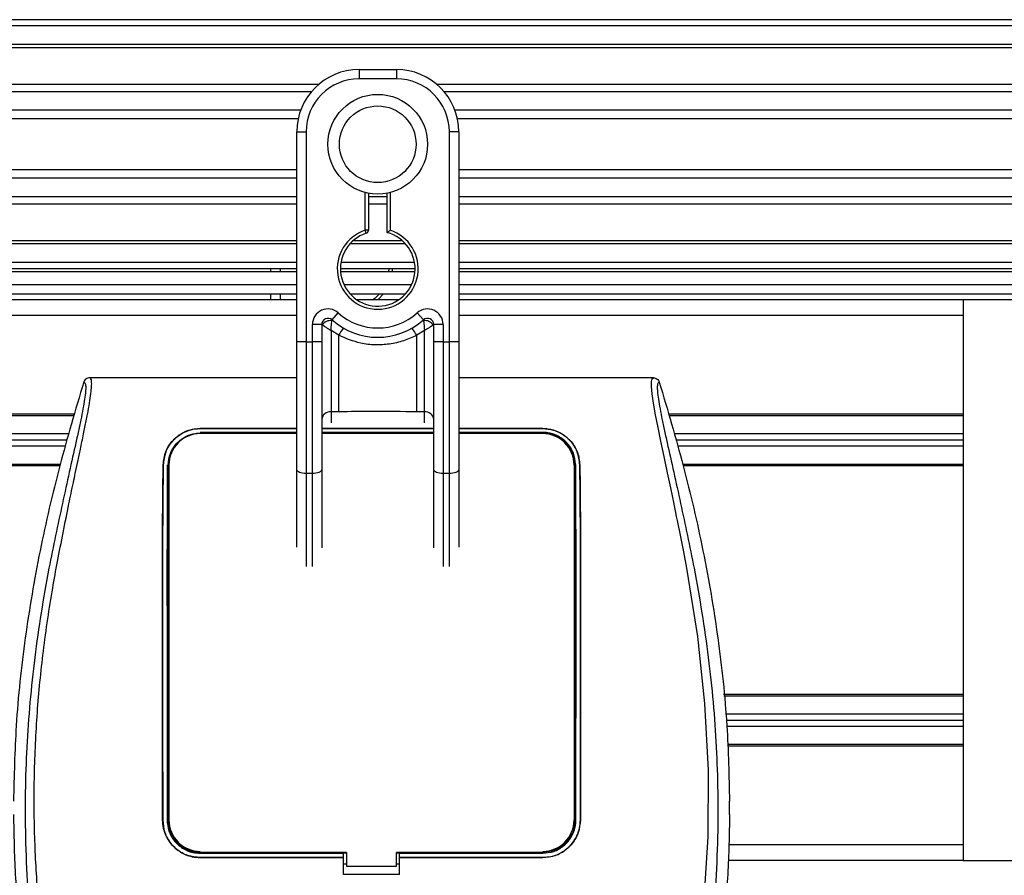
# Model space of a CAD drawing. Header units: millimetres. Extents: x 0 to 420, y 0 to 297.
# Tile 82 of 106: x 210.27 to 213.94, y 224.5 to 227.69. Entities that reach past the tile are written whole.
import ezdxf

# ---------------------------------------------------------------- set-up
doc = ezdxf.new("R2010")
doc.units = ezdxf.units.MM

msp = doc.modelspace()

# ---------------------------------------------------------------- linework, layer by layer
at = {"color": 7, "linetype": 'Continuous', "lineweight": 25}
for p, q in [((220.31478, 227.68916), (57.72217, 227.68916)), ((220.31478, 227.66593), (57.72217, 227.66593)), ((220.31478, 227.59625), (57.72217, 227.59625)), ((220.31478, 227.5844), (57.72217, 227.5844)), ((211.53478, 227.50333), (211.53478, 227.46849)), ((211.53478, 227.50333), (211.67415, 227.50333)), ((211.67415, 227.50333), (211.67415, 227.46849)), ((211.67415, 227.46849), (211.53478, 227.46849)), ((211.38382, 227.44758), (168.27352, 227.44758)), ((220.31478, 227.44758), (211.82511, 227.44758)), ((211.35708, 227.42064), (168.30026, 227.42064)), ((220.31478, 227.42064), (211.85185, 227.42064)), ((211.31678, 227.35122), (168.34056, 227.35122)), ((220.31478, 227.35122), (211.89215, 227.35122)), ((211.30769, 227.31984), (168.34965, 227.31984)), ((220.31478, 227.31984), (211.90124, 227.31984)), ((211.30251, 227.06609), (211.30251, 227.27106)), ((211.30251, 227.27106), (211.33735, 227.27106)), ((211.33735, 227.27106), (211.33735, 226.48745)), ((211.87158, 226.48745), (211.87158, 227.27106)), ((211.90642, 227.27106), (211.87158, 227.27106)), ((211.90642, 227.27106), (211.90642, 227.06609)), ((211.30251, 227.12937), (168.35483, 227.12937)), ((211.30251, 227.09799), (168.35483, 227.09799)), ((218.03617, 227.12937), (211.90642, 227.12937)), ((218.02687, 227.09799), (211.90642, 227.09799)), ((211.30251, 226.91857), (211.30251, 227.06609)), ((211.90642, 227.06609), (211.90642, 226.91857)), ((211.30251, 227.02857), (168.35483, 227.02857)), ((211.55801, 226.90371), (211.55801, 227.04455)), ((211.56963, 227.04194), (211.56963, 226.90371)), ((211.63931, 227.02857), (211.56963, 227.02857)), ((211.63931, 226.89499), (211.63931, 227.04194)), ((211.65092, 227.04455), (211.65092, 226.90371)), ((218.02687, 227.02857), (211.90642, 227.02857)), ((211.30251, 227.00162), (168.35483, 227.00162)), ((211.63931, 227.00162), (211.56963, 227.00162)), ((218.02687, 227.00162), (211.90642, 227.00162)), ((211.30251, 226.48745), (211.30251, 226.91857)), ((211.90642, 226.91857), (211.90642, 226.48745)), ((211.56158, 226.89266), (211.55801, 226.90371)), ((211.56963, 226.90371), (211.55801, 226.90371)), ((211.30251, 226.86481), (168.35483, 226.86481)), ((211.30251, 226.85296), (168.35483, 226.85296)), ((211.70834, 226.85296), (211.50059, 226.85296)), ((211.69638, 226.86481), (211.51255, 226.86481)), ((218.02687, 226.86481), (211.90642, 226.86481)), ((218.02687, 226.85296), (211.90642, 226.85296)), ((211.30251, 226.78328), (168.35483, 226.78328)), ((211.74188, 226.78328), (211.46705, 226.78328)), ((218.02687, 226.78328), (211.90642, 226.78328)), ((211.30251, 226.76005), (168.35483, 226.76005)), ((211.30251, 226.74844), (168.35483, 226.74844)), ((211.20544, 226.74844), (211.20544, 226.76005)), ((211.24028, 226.76005), (211.24028, 226.74844)), ((211.74383, 226.76005), (211.4651, 226.76005)), ((211.74335, 226.74844), (211.46559, 226.74844)), ((211.64628, 226.74844), (211.64676, 226.76005)), ((211.65838, 226.76005), (211.65793, 226.74844)), ((218.02687, 226.76005), (211.90642, 226.76005)), ((218.02687, 226.74844), (211.90642, 226.74844)), ((178.90012, 226.70199), (211.30251, 226.70199)), ((211.47778, 226.70199), (211.73116, 226.70199)), ((211.90642, 226.70199), (218.02687, 226.70199)), ((178.90012, 226.66714), (211.30251, 226.66714)), ((211.20544, 226.64392), (211.20544, 226.66714)), ((211.24028, 226.66714), (211.24028, 226.64392)), ((211.50059, 226.66714), (211.70834, 226.66714)), ((211.90642, 226.66714), (218.02687, 226.66714)), ((211.30251, 226.64392), (168.35483, 226.64392)), ((211.6815, 226.64392), (211.52743, 226.64392)), ((213.78785, 226.64392), (211.90642, 226.64392)), ((213.78785, 226.64392), (213.78785, 224.55344)), ((218.02687, 226.64392), (213.78785, 226.64392)), ((211.30251, 226.58585), (168.35483, 226.58585)), ((211.43413, 226.56961), (211.45736, 226.59558)), ((211.75157, 226.59558), (211.7748, 226.56961)), ((213.78785, 226.58585), (211.90642, 226.58585)), ((211.36058, 226.48745), (211.36058, 226.5523)), ((211.39542, 226.5523), (211.36058, 226.5523)), ((211.39542, 226.5523), (211.39542, 226.48745)), ((211.39876, 226.54987), (211.39542, 226.54987)), ((211.81351, 226.54987), (211.81017, 226.54987)), ((211.81351, 226.48745), (211.81351, 226.5523)), ((211.84836, 226.5523), (211.81351, 226.5523)), ((211.84836, 226.5523), (211.84836, 226.48745)), ((211.45919, 226.51201), (211.43026, 226.52957)), ((211.43026, 226.52957), (211.43026, 226.22642)), ((211.45919, 226.22642), (211.45919, 226.51201)), ((211.77867, 226.52957), (211.74974, 226.51201)), ((211.74974, 226.22642), (211.74974, 226.51201)), ((211.77867, 226.22642), (211.77867, 226.52957)), ((211.33735, 226.48745), (211.30251, 226.48745)), ((211.30251, 226.01136), (211.30251, 226.48745)), ((211.33735, 226.48745), (211.36058, 226.48745)), ((211.33735, 226.48745), (211.33735, 225.99664)), ((211.36058, 225.99664), (211.36058, 226.48745)), ((211.39542, 226.48745), (211.36058, 226.48745)), ((211.39542, 226.48745), (211.39542, 226.01136)), ((211.84836, 226.48745), (211.81351, 226.48745)), ((211.81351, 226.01136), (211.81351, 226.48745)), ((211.84836, 226.48745), (211.87158, 226.48745)), ((211.84836, 226.48745), (211.84836, 225.99664)), ((211.87158, 225.99664), (211.87158, 226.48745)), ((211.90642, 226.48745), (211.87158, 226.48745)), ((211.90642, 226.48745), (211.90642, 226.01136)), ((211.30251, 226.35357), (210.52995, 226.35357)), ((212.63253, 226.35357), (211.90642, 226.35357)), ((210.47348, 226.21769), (176.40762, 226.21769)), ((211.45919, 226.22642), (211.43026, 226.22642)), ((211.43026, 226.22642), (211.43026, 226.18566)), ((211.77867, 226.22642), (211.74974, 226.22642)), ((211.77867, 226.18566), (211.77867, 226.22642)), ((213.78785, 226.21769), (212.689, 226.21769)), ((210.47182, 226.21189), (176.40928, 226.21189)), ((213.78785, 226.21189), (212.69066, 226.21189)), ((210.45255, 226.14453), (203.36557, 226.14453)), ((210.94248, 226.16426), (211.30251, 226.16426)), ((210.94248, 226.16401), (210.94248, 226.16426)), ((211.30251, 226.16401), (210.94248, 226.16401)), ((211.30251, 226.15012), (210.94248, 226.15012)), ((211.04309, 226.14909), (210.95801, 226.14909)), ((211.04309, 226.14909), (211.04482, 226.14746)), ((211.81351, 226.15012), (211.39542, 226.15012)), ((211.39625, 226.16426), (211.81268, 226.16426)), ((211.80981, 226.16401), (211.39912, 226.16401)), ((211.43026, 226.14898), (211.43026, 226.14737)), ((211.56767, 226.14919), (211.56746, 226.14898)), ((211.56767, 226.14919), (211.59481, 226.14919)), ((211.56767, 226.14919), (211.56767, 226.14734)), ((211.59501, 226.14898), (211.59481, 226.14919)), ((211.59481, 226.14733), (211.59481, 226.14919)), ((211.77867, 226.14738), (211.77867, 226.14898)), ((211.90642, 226.16426), (212.22, 226.16426)), ((212.22, 226.16401), (211.90642, 226.16401)), ((212.22, 226.15012), (211.90642, 226.15012)), ((211.90642, 226.14741), (212.22, 226.1475)), ((212.20446, 226.14909), (212.11939, 226.14909)), ((212.20446, 226.14909), (212.20617, 226.14749)), ((212.22, 226.16401), (212.22, 226.16426)), ((213.78785, 226.14453), (212.70993, 226.14453)), ((210.4459, 226.1213), (203.36873, 226.1213)), ((213.78785, 226.1213), (212.71658, 226.1213)), ((210.43926, 226.09807), (203.36557, 226.09807)), ((213.78785, 226.09807), (212.72322, 226.09807)), ((210.41999, 226.03071), (197.38902, 226.03071)), ((213.78785, 226.03071), (212.74249, 226.03071)), ((210.41834, 226.0249), (176.46276, 226.0249)), ((210.80431, 226.0285), (210.80409, 226.0285)), ((210.82553, 226.02839), (210.82553, 224.70442)), ((211.30251, 225.72205), (211.30251, 226.01136)), ((211.36058, 225.99664), (211.33735, 225.99664)), ((211.33735, 225.99664), (211.33735, 225.64976)), ((211.36058, 225.64938), (211.36058, 225.99664)), ((211.39542, 226.01136), (211.39542, 225.71995)), ((211.81351, 225.72002), (211.81351, 226.01136)), ((211.87158, 225.99664), (211.84836, 225.99664)), ((211.84836, 225.99664), (211.84836, 225.64923)), ((211.87158, 225.6496), (211.87158, 225.99664)), ((211.90642, 226.01136), (211.90642, 225.72219)), ((212.33694, 226.02839), (212.33694, 224.70442)), ((212.35817, 226.0285), (212.35839, 226.0285)), ((213.78785, 226.0249), (212.74414, 226.0249)), ((213.78785, 225.17245), (212.89456, 225.17245)), ((213.78785, 225.16665), (212.89516, 225.16665)), ((213.78785, 225.09929), (212.90208, 225.09929)), ((213.78785, 225.07606), (212.90447, 225.07606)), ((213.78785, 225.05283), (212.90665, 225.05283)), ((213.78785, 224.98547), (212.90911, 224.98547)), ((213.78785, 224.97967), (212.90932, 224.97967)), ((212.91682, 224.72437), (212.91682, 224.77446)), ((210.80226, 224.70442), (210.80206, 224.70442)), ((212.36021, 224.70442), (212.36042, 224.70442)), ((213.78785, 224.61151), (212.91479, 224.61151)), ((210.94248, 224.58048), (211.47672, 224.58048)), ((210.94248, 224.56425), (211.47672, 224.56425)), ((210.94248, 224.56425), (210.94248, 224.56405)), ((211.47672, 224.56405), (210.94248, 224.56405)), ((210.96043, 224.58157), (211.04067, 224.58157)), ((211.47672, 224.58149), (211.48833, 224.58149)), ((211.47672, 224.58048), (211.47672, 224.58149)), ((211.47672, 224.56425), (211.47672, 224.58048)), ((211.47672, 224.56405), (211.47672, 224.56425)), ((211.47672, 224.50095), (211.47672, 224.56405)), ((211.48833, 224.58376), (211.48833, 224.53266)), ((211.67415, 224.53266), (211.67415, 224.58376)), ((211.67415, 224.58149), (211.68576, 224.58149)), ((211.68576, 224.58048), (211.68576, 224.58149)), ((211.68576, 224.56425), (211.68576, 224.58048)), ((211.68576, 224.58048), (212.22, 224.58048)), ((211.68576, 224.56425), (212.22, 224.56425)), ((211.68576, 224.56405), (211.68576, 224.56425)), ((211.68576, 224.50095), (211.68576, 224.56405)), ((212.22, 224.56405), (211.68576, 224.56405)), ((212.1218, 224.58157), (212.20205, 224.58157)), ((212.22, 224.56425), (212.22, 224.56405)), ((211.47672, 224.54082), (211.48833, 224.54082)), ((211.48833, 224.53266), (211.67415, 224.53266)), ((211.67415, 224.54082), (211.68576, 224.54082)), ((213.78785, 224.55344), (212.91169, 224.55344)), ((213.78785, 224.55344), (218.02687, 224.55344)), ((211.68576, 224.50095), (211.47672, 224.50095))]:
    msp.add_line(p, q, dxfattribs=at)
at = {"color": 7, "linetype": 'Continuous', "lineweight": 25, "flags": 128}
for points in [[(211.6264, 226.66714), (211.60549, 226.64528), (211.60387, 226.64392)], [(212.81874, 224.34932), (212.83737, 224.64116), (212.8382, 224.88975), (212.82508, 225.13893), (212.79815, 225.3888), (212.7572, 225.64353), (212.74573, 225.70408), (212.73463, 225.76058), (212.72259, 225.82085), (212.71948, 225.83638), (212.71524, 225.85743), (212.71144, 225.87617), (212.71043, 225.88118), (212.71014, 225.88259), (212.71006, 225.88301), (212.71003, 225.88317), (212.71002, 225.88322), (212.71001, 225.88324), (212.71001, 225.88325), (212.71001, 225.88325), (212.71001, 225.88326), (212.71001, 225.88326), (212.71001, 225.88326), (212.71001, 225.88326), (212.69763, 225.94306), (212.68575, 225.99938), (212.67285, 226.06023), (212.66078, 226.11757), (212.65028, 226.16861), (212.64099, 226.21607), (212.63334, 226.25891), (212.62808, 226.2942), (212.62541, 226.32125), (212.62537, 226.3396), (212.62776, 226.35012), (212.63253, 226.35357)], [(210.94248, 226.14749), (211.07399, 226.14746), (211.30251, 226.1474)], [(211.33735, 225.99664), (211.33055, 225.99692), (211.32402, 225.99776), (211.31799, 225.99912), (211.31271, 226.00095), (211.30838, 226.00318), (211.30516, 226.00572), (211.30318, 226.00849), (211.30251, 226.01136)], [(211.39542, 226.01136), (211.39475, 226.00849), (211.39277, 226.00572), (211.38955, 226.00318), (211.38521, 226.00095), (211.37993, 225.99912), (211.37391, 225.99776), (211.36737, 225.99692), (211.36058, 225.99664)], [(211.84836, 225.99664), (211.84156, 225.99692), (211.83502, 225.99776), (211.829, 225.99912), (211.82372, 226.00095), (211.81939, 226.00318), (211.81617, 226.00572), (211.81418, 226.00849), (211.81351, 226.01136)], [(211.90642, 226.01136), (211.90575, 226.00849), (211.90377, 226.00572), (211.90055, 226.00318), (211.89622, 226.00095), (211.89094, 225.99912), (211.88492, 225.99776), (211.87838, 225.99692), (211.87158, 225.99664)], [(211.48833, 224.58376), (211.25604, 224.58376), (210.94248, 224.58376)], [(212.22, 224.58376), (212.08992, 224.58376), (211.67415, 224.58376)]]:
    msp.add_lwpolyline(points, dxfattribs=at)
at = {"color": 7, "linetype": 'Continuous', "lineweight": 25}
for radius in [0.18595, 0.14303]:
    msp.add_circle((211.60447, 227.2246), radius, dxfattribs=at)
for centre, radius, start, end in [((211.53478, 227.27106), 0.23228, 90, 180), ((211.67415, 227.27106), 0.23228, 0, 90), ((211.53478, 227.27106), 0.19743, 90, 180), ((211.67415, 227.27106), 0.19743, 0, 90), ((211.60447, 226.76005), 0.15098, 107.92021, 72.07979), ((211.60447, 226.76005), 0.13937, 107.92021, 75.52249), ((211.55801, 226.90371), 0.01161, 287.92021, 0), ((211.5074, 226.76005), 0.13937, 303.55731, 318.18969), ((211.41865, 226.5523), 0.05807, 48.18969, 180), ((211.60447, 226.76005), 0.22066, 228.18969, 311.81031), ((211.79029, 226.5523), 0.05807, 0, 131.81031), ((211.41865, 226.5523), 0.02323, 48.18969, 180), ((211.41865, 226.5523), 0.02323, 48.19069, 179.99948), ((211.42587, 226.5366), 0.03019, 75.20753, 153.90631), ((211.60447, 226.76005), 0.2555, 228.18969, 311.81031), ((211.79029, 226.5523), 0.02323, 0, 131.81031), ((211.79029, 226.5523), 0.02323, 0.00052, 131.80931), ((211.78307, 226.5366), 0.03019, 26.09369, 104.79247), ((211.60338, 226.43738), 0.16236, 141.32705, 152.63541), ((211.60555, 226.43738), 0.16236, 27.36459, 38.67295), ((211.42739, 226.19438), 0.03217, 84.88893, 173.75645), ((211.78154, 226.19438), 0.03217, 6.24355, 95.11107), ((210.94248, 226.02839), 0.11695, 90, 180), ((212.22, 226.02839), 0.11695, 0, 90), ((210.94248, 224.70442), 0.11695, 180, 270), ((212.22, 224.70442), 0.11695, 270, 0)]:
    msp.add_arc(centre, radius, start, end, dxfattribs=at)
for points, knots in [([(211.63931, 226.89499), (211.6394, 226.89507), (211.63959, 226.89521), (211.64102, 226.89631), (211.64319, 226.89797), (211.64631, 226.90032), (211.64904, 226.90233), (211.65066, 226.90352), (211.65089, 226.90369), (211.65092, 226.90371)], [0, 0, 0, 0, 0.1619499, 0.3233619, 0.4972773, 0.7062892, 0.9573608, 0.9948044, 1, 1, 1, 1]), ([(211.39876, 226.54987), (211.39805, 226.55039), (211.39651, 226.55151), (211.39555, 226.55221), (211.39545, 226.55228), (211.39542, 226.5523)], [0, 0, 0, 0, 0.37275472, 0.80355374, 1, 1, 1, 1]), ([(211.43026, 226.52957), (211.43021, 226.5296), (211.43012, 226.52966), (211.42999, 226.52974), (211.42984, 226.52983), (211.42961, 226.52997), (211.42927, 226.53018), (211.42875, 226.5305), (211.42794, 226.531), (211.42669, 226.53177), (211.42476, 226.53297), (211.42164, 226.5349), (211.41588, 226.5385), (211.41026, 226.5421), (211.40367, 226.54646), (211.40086, 226.54841), (211.39876, 226.54987)], [0, 0, 0, 0, 0.0041906, 0.0068565, 0.010501, 0.0160828, 0.0246331, 0.0377369, 0.0578443, 0.0887963, 0.1368222, 0.212883, 0.3405739, 0.6117157, 0.7098737, 1, 1, 1, 1]), ([(211.43026, 226.52957), (211.43026, 226.52963), (211.43027, 226.52976), (211.43028, 226.52996), (211.4303, 226.53021), (211.43032, 226.53056), (211.43035, 226.53111), (211.4304, 226.53197), (211.43048, 226.53331), (211.43061, 226.53544), (211.43085, 226.53894), (211.43137, 226.54571), (211.432, 226.55238), (211.43285, 226.56013), (211.43327, 226.56337), (211.43357, 226.56578)], [0, 0, 0, 0, 0.00426596, 0.00889009, 0.01380627, 0.02144646, 0.0333306, 0.05185022, 0.08082575, 0.12657636, 0.20045088, 0.32751798, 0.61268516, 0.71115998, 1, 1, 1, 1]), ([(211.43413, 226.56961), (211.43412, 226.56958), (211.4341, 226.56949), (211.43393, 226.5684), (211.43369, 226.56661), (211.43357, 226.56578)], [0, 0, 0, 0, 0.1978945, 0.6297578, 1, 1, 1, 1]), ([(211.7748, 226.56961), (211.77482, 226.56953), (211.77486, 226.56934), (211.77507, 226.56793), (211.77527, 226.56641), (211.77536, 226.56578)], [0, 0, 0, 0, 0.3358482, 0.722383, 1, 1, 1, 1]), ([(211.77536, 226.56578), (211.77567, 226.56337), (211.77608, 226.56013), (211.77693, 226.55238), (211.77756, 226.54571), (211.77808, 226.53894), (211.77832, 226.53544), (211.77846, 226.53331), (211.77854, 226.53197), (211.77859, 226.53111), (211.77862, 226.53056), (211.77864, 226.53021), (211.77865, 226.52996), (211.77866, 226.52976), (211.77867, 226.52963), (211.77867, 226.52957)], [0, 0, 0, 0, 0.28884, 0.3873148, 0.672482, 0.7995491, 0.8734236, 0.9191742, 0.9481498, 0.9666694, 0.9785535, 0.9861937, 0.9911099, 0.995734, 1, 1, 1, 1]), ([(211.81017, 226.54987), (211.80807, 226.54841), (211.80526, 226.54646), (211.79867, 226.5421), (211.79305, 226.5385), (211.7873, 226.5349), (211.78418, 226.53297), (211.78224, 226.53177), (211.78099, 226.531), (211.78019, 226.5305), (211.77966, 226.53018), (211.77932, 226.52997), (211.77909, 226.52983), (211.77894, 226.52974), (211.77881, 226.52966), (211.77873, 226.5296), (211.77867, 226.52957)], [0, 0, 0, 0, 0.29012633, 0.38828426, 0.65942612, 0.78711703, 0.86317778, 0.91120374, 0.9421557, 0.96226308, 0.97536691, 0.98391724, 0.98949901, 0.99314345, 0.99580945, 1, 1, 1, 1]), ([(211.81351, 226.5523), (211.81343, 226.55224), (211.81325, 226.55211), (211.81202, 226.55121), (211.81072, 226.55027), (211.81017, 226.54987)], [0, 0, 0, 0, 0.3336844, 0.7201517, 1, 1, 1, 1]), ([(211.74974, 226.51201), (211.73369, 226.50468), (211.70112, 226.48983), (211.64864, 226.47804), (211.59466, 226.47505), (211.52967, 226.48213), (211.48601, 226.50064), (211.45919, 226.51201)], [0, 0, 0, 0, 0.1753478, 0.3555794, 0.5310184, 0.7118811, 1, 1, 1, 1]), ([(210.50767, 226.33721), (210.47683, 226.23347), (210.41508, 226.02573), (210.3416, 225.70766), (210.28621, 225.38426), (210.25274, 225.07226), (210.24789, 224.86837), (210.24566, 224.77446)], [0, 0, 0, 0, 0.2041389, 0.4087775, 0.6153735, 0.8228525, 1, 1, 1, 1]), ([(210.50767, 226.33721), (210.5094, 226.3367), (210.51283, 226.33568), (210.51528, 226.3256), (210.51531, 226.30818), (210.51255, 226.28242), (210.50711, 226.24877), (210.4993, 226.20821), (210.48957, 226.16191), (210.4748, 226.09458), (210.45396, 226.00226), (210.4284, 225.88624), (210.40241, 225.76523), (210.36348, 225.57393), (210.32116, 225.31127), (210.29125, 224.97654), (210.286, 224.62751), (210.30946, 224.26442), (210.36398, 223.88975), (210.4289, 223.59403), (210.48665, 223.37585), (210.52629, 223.23232), (210.5649, 223.08862), (210.59909, 222.94409), (210.62749, 222.79775), (210.63233, 222.69854), (210.63475, 222.64878)], [0, 0, 0, 0, 0.0154023, 0.0306186, 0.0458978, 0.0611515, 0.0763524, 0.0916759, 0.1069667, 0.1223964, 0.1531196, 0.1841395, 0.2146453, 0.2457555, 0.3295656, 0.4129092, 0.4960821, 0.5895924, 0.6838677, 0.7780859, 0.8151003, 0.8521196, 0.8891029, 0.926018, 0.9628961, 1, 1, 1, 1]), ([(210.68103, 222.6475), (210.67807, 222.70372), (210.67222, 222.81488), (210.63871, 222.97737), (210.59968, 223.13481), (210.55575, 223.29322), (210.51169, 223.45048), (210.47041, 223.61053), (210.42981, 223.787), (210.3912, 223.98519), (210.35834, 224.2032), (210.33562, 224.42234), (210.32304, 224.64571), (210.32192, 224.87336), (210.33279, 225.10455), (210.35189, 225.29839), (210.37292, 225.45281), (210.39083, 225.56446), (210.41023, 225.67138), (210.43097, 225.77646), (210.44789, 225.86129), (210.46073, 225.92325), (210.46865, 225.96127), (210.4771, 226.0011), (210.48589, 226.04261), (210.49421, 226.08197), (210.50141, 226.11607), (210.50709, 226.14351), (210.51238, 226.1694), (210.51724, 226.19381), (210.52319, 226.22475), (210.52958, 226.2604), (210.53483, 226.29568), (210.53751, 226.32254), (210.53749, 226.34078), (210.53516, 226.35169), (210.53171, 226.35294), (210.52995, 226.35357)], [0, 0, 0, 0, 0.0416065, 0.0822607, 0.1224589, 0.1616664, 0.2038605, 0.2432792, 0.2839298, 0.3378062, 0.3926111, 0.4469834, 0.500736, 0.5580634, 0.6153257, 0.6718893, 0.7021057, 0.7306132, 0.7555393, 0.7824984, 0.8098129, 0.8199097, 0.8308441, 0.8397938, 0.8517874, 0.8646543, 0.8727782, 0.8813003, 0.8891477, 0.8967682, 0.9048894, 0.9206626, 0.9367507, 0.9525373, 0.9679622, 0.9836747, 1, 1, 1, 1]), ([(210.52995, 226.35357), (210.52749, 226.35335), (210.52256, 226.3529), (210.51593, 226.34934), (210.51053, 226.34409), (210.50862, 226.33951), (210.50767, 226.33721)], [0, 0, 0, 0, 0.2496754, 0.4993928, 0.749148, 1, 1, 1, 1]), ([(212.65481, 226.33721), (212.65308, 226.3367), (212.64964, 226.33568), (212.64719, 226.3256), (212.64717, 226.30818), (212.64993, 226.28242), (212.65537, 226.24877), (212.66318, 226.20821), (212.67291, 226.16191), (212.68768, 226.09458), (212.70852, 226.00226), (212.73407, 225.88624), (212.76007, 225.76523), (212.799, 225.57393), (212.84132, 225.31127), (212.87123, 224.97654), (212.87648, 224.62751), (212.85302, 224.26442), (212.79849, 223.88975), (212.73358, 223.59403), (212.67583, 223.37585), (212.63618, 223.23232), (212.59758, 223.08862), (212.56339, 222.94409), (212.53498, 222.79775), (212.53015, 222.69854), (212.52773, 222.64878)], [0, 0, 0, 0, 0.0154023, 0.0306186, 0.0458978, 0.0611515, 0.0763524, 0.0916759, 0.1069667, 0.1223964, 0.1531196, 0.1841395, 0.2146453, 0.2457555, 0.3295656, 0.4129092, 0.4960821, 0.5895924, 0.6838677, 0.7780859, 0.8151003, 0.8521196, 0.8891029, 0.926018, 0.9628961, 1, 1, 1, 1]), ([(212.63253, 226.35357), (212.63499, 226.35335), (212.63992, 226.3529), (212.64655, 226.34934), (212.65195, 226.34409), (212.65385, 226.33951), (212.65481, 226.33721)], [0, 0, 0, 0, 0.2496754, 0.4993928, 0.749148, 1, 1, 1, 1]), ([(212.65481, 226.33721), (212.68565, 226.23347), (212.7474, 226.02573), (212.82088, 225.70766), (212.87627, 225.38426), (212.90974, 225.07226), (212.91459, 224.86837), (212.91682, 224.77446)], [0, 0, 0, 0, 0.2041389, 0.4087775, 0.6153735, 0.8228525, 1, 1, 1, 1]), ([(211.74974, 226.22642), (211.69547, 226.22747), (211.59861, 226.22934), (211.50177, 226.22731), (211.45919, 226.22642)], [0, 0, 0, 0, 0.5602827, 1, 1, 1, 1]), ([(210.80409, 226.0285), (210.8062, 226.04543), (210.81042, 226.07928), (210.83895, 226.12242), (210.87746, 226.15104), (210.91495, 226.163), (210.93546, 226.16394), (210.94248, 226.16426)], [0, 0, 0, 0, 0.24267, 0.4850883, 0.7318057, 0.908172, 1, 1, 1, 1]), ([(210.94248, 226.16401), (210.92908, 226.16286), (210.90233, 226.16056), (210.86591, 226.1431), (210.83436, 226.11564), (210.81008, 226.07672), (210.80624, 226.04467), (210.80431, 226.0285)], [0, 0, 0, 0, 0.17434441, 0.34796365, 0.54006901, 0.76796632, 1, 1, 1, 1]), ([(210.82281, 226.02838), (210.82451, 226.04301), (210.82791, 226.07236), (210.85225, 226.11019), (210.88556, 226.13557), (210.9182, 226.14633), (210.93622, 226.14719), (210.94248, 226.14749)], [0, 0, 0, 0, 0.2409648, 0.483375, 0.7285961, 0.9056857, 1, 1, 1, 1]), ([(210.9563, 226.14749), (210.95675, 226.14791), (210.95731, 226.14844), (210.95789, 226.14897), (210.95801, 226.14909)], [0, 0, 0, 0, 0.7876998, 1, 1, 1, 1]), ([(210.95801, 226.14909), (210.95918, 226.149), (210.96128, 226.14885), (210.96303, 226.1479), (210.96381, 226.14748)], [0, 0, 0, 0, 0.55631517, 1, 1, 1, 1]), ([(211.03723, 226.14747), (211.03734, 226.14755), (211.03844, 226.14841), (211.04059, 226.14896), (211.04252, 226.14906), (211.04309, 226.14909)], [0, 0, 0, 0, 0.0715985, 0.7251144, 1, 1, 1, 1]), ([(211.39542, 226.14738), (211.46362, 226.14735), (211.60298, 226.1473), (211.74235, 226.14736), (211.81351, 226.14739)], [0, 0, 0, 0, 0.4893508, 1, 1, 1, 1]), ([(212.11766, 226.14747), (212.11811, 226.14789), (212.11868, 226.14843), (212.11927, 226.14897), (212.11939, 226.14909)], [0, 0, 0, 0, 0.7900144, 1, 1, 1, 1]), ([(212.11939, 226.14909), (212.12056, 226.149), (212.12267, 226.14885), (212.12443, 226.1479), (212.12521, 226.14747)], [0, 0, 0, 0, 0.5532652, 1, 1, 1, 1]), ([(212.19864, 226.14749), (212.19874, 226.14757), (212.19983, 226.14841), (212.20197, 226.14896), (212.20389, 226.14906), (212.20446, 226.14909)], [0, 0, 0, 0, 0.0649864, 0.7231566, 1, 1, 1, 1]), ([(212.22, 226.16426), (212.23351, 226.1631), (212.26048, 226.16077), (212.2972, 226.14302), (212.32879, 226.11521), (212.35277, 226.07623), (212.35651, 226.04443), (212.35839, 226.0285)], [0, 0, 0, 0, 0.1760239, 0.3513633, 0.5446667, 0.7717941, 1, 1, 1, 1]), ([(212.35817, 226.0285), (212.35604, 226.04546), (212.35179, 226.07936), (212.32314, 226.1225), (212.28462, 226.15097), (212.24721, 226.16278), (212.22694, 226.1637), (212.22, 226.16401)], [0, 0, 0, 0, 0.2435251, 0.486787, 0.7352137, 0.9093266, 1, 1, 1, 1]), ([(212.34293, 226.02839), (212.34115, 226.04353), (212.33759, 226.07381), (212.3123, 226.11254), (212.27793, 226.13827), (212.24453, 226.14899), (212.22625, 226.14983), (212.22, 226.15012)], [0, 0, 0, 0, 0.2434329, 0.4866743, 0.7321625, 0.9084465, 1, 1, 1, 1]), ([(212.22, 226.1475), (212.23155, 226.14649), (212.25437, 226.14451), (212.28576, 226.12951), (212.31301, 226.10588), (212.33464, 226.07159), (212.33794, 226.0432), (212.33967, 226.02839)], [0, 0, 0, 0, 0.1733458, 0.3424433, 0.5326111, 0.7561077, 1, 1, 1, 1]), ([(210.80206, 224.70442), (210.802, 224.88216), (210.8019, 225.19156), (210.80167, 225.52893), (210.80172, 225.71646), (210.80188, 225.80098), (210.80239, 225.88515), (210.80315, 225.96137), (210.8038, 226.00827), (210.80409, 226.0285)], [0, 0, 0, 0, 0.3999906, 0.6962732, 0.7591695, 0.8220145, 0.8864876, 0.9510188, 1, 1, 1, 1]), ([(210.80431, 226.0285), (210.80373, 225.98538), (210.80257, 225.89783), (210.80192, 225.76073), (210.80189, 225.62563), (210.80195, 225.45023), (210.8021, 225.14314), (210.8022, 224.8799), (210.80226, 224.70442)], [0, 0, 0, 0, 0.1036145, 0.2103949, 0.3089289, 0.4076272, 0.6050952, 1, 1, 1, 1]), ([(210.81955, 226.02839), (210.81926, 225.98526), (210.81868, 225.89767), (210.81834, 225.76056), (210.81834, 225.62547), (210.81836, 225.4501), (210.81844, 225.14307), (210.81849, 224.87988), (210.81852, 224.70442)], [0, 0, 0, 0, 0.1036453, 0.2104568, 0.308984, 0.4076746, 0.6051268, 1, 1, 1, 1]), ([(210.8218, 224.70442), (210.82179, 224.74826), (210.82175, 224.96745), (210.82169, 225.27431), (210.82161, 225.56571), (210.82162, 225.71007), (210.8217, 225.79581), (210.82195, 225.88124), (210.82233, 225.9592), (210.82267, 226.00731), (210.82281, 226.02838)], [0, 0, 0, 0, 0.0986626, 0.4933132, 0.6906392, 0.7544525, 0.8182172, 0.8835847, 0.9490068, 1, 1, 1, 1]), ([(212.33967, 226.02839), (212.33994, 225.98759), (212.34042, 225.91381), (212.34077, 225.80094), (212.34089, 225.65845), (212.34082, 225.42193), (212.34075, 225.0917), (212.3407, 224.83351), (212.34068, 224.70442)], [0, 0, 0, 0, 0.0979851, 0.177199, 0.2565766, 0.4188669, 0.7094334, 1, 1, 1, 1]), ([(212.34396, 224.70442), (212.34399, 224.88026), (212.34405, 225.16321), (212.34413, 225.49966), (212.34415, 225.68745), (212.34405, 225.79494), (212.34376, 225.90193), (212.34326, 225.97784), (212.34293, 226.02839)], [0, 0, 0, 0, 0.3956918, 0.6367323, 0.7572919, 0.8181201, 0.8788623, 1, 1, 1, 1]), ([(212.36021, 224.70442), (212.36028, 224.8803), (212.36038, 225.18883), (212.3606, 225.55218), (212.36056, 225.76913), (212.35992, 225.87991), (212.35916, 225.95773), (212.35848, 226.0063), (212.35817, 226.0285)], [0, 0, 0, 0, 0.39561742, 0.69400195, 0.81849559, 0.88231427, 0.94619029, 1, 1, 1, 1]), ([(212.35839, 226.0285), (212.35896, 225.98549), (212.36011, 225.89819), (212.36076, 225.76151), (212.36079, 225.62657), (212.36074, 225.45099), (212.36058, 225.14359), (212.36048, 224.88008), (212.36042, 224.70442)], [0, 0, 0, 0, 0.1032014, 0.209437, 0.3080887, 0.4069063, 0.6046146, 1, 1, 1, 1]), ([(210.24566, 224.72437), (210.24699, 224.65016), (210.24966, 224.50155), (210.26308, 224.35352), (210.2698, 224.27942)], [0, 0, 0, 0, 0.4994117, 1, 1, 1, 1]), ([(212.91682, 224.72437), (212.91549, 224.65016), (212.91282, 224.50155), (212.8994, 224.35352), (212.89268, 224.27942)], [0, 0, 0, 0, 0.4994117, 1, 1, 1, 1]), ([(210.94248, 224.56405), (210.9267, 224.5656), (210.89513, 224.5687), (210.85304, 224.59291), (210.82128, 224.62855), (210.80446, 224.66802), (210.80274, 224.69409), (210.80206, 224.70442)], [0, 0, 0, 0, 0.214717, 0.4294309, 0.6442462, 0.859057, 1, 1, 1, 1]), ([(210.80226, 224.70442), (210.80382, 224.68865), (210.80693, 224.65712), (210.83113, 224.61512), (210.86671, 224.58342), (210.90612, 224.56664), (210.93216, 224.56493), (210.94248, 224.56425)], [0, 0, 0, 0, 0.2147593, 0.4295194, 0.6441992, 0.8589619, 1, 1, 1, 1]), ([(210.81852, 224.70442), (210.81989, 224.69048), (210.82264, 224.66261), (210.84402, 224.62546), (210.87548, 224.59743), (210.91033, 224.58259), (210.93335, 224.58108), (210.94248, 224.58048)], [0, 0, 0, 0, 0.2147347, 0.4294696, 0.6441983, 0.8589152, 1, 1, 1, 1]), ([(210.8218, 224.70442), (210.82273, 224.69313), (210.82479, 224.66828), (210.84244, 224.63307), (210.8715, 224.60413), (210.90662, 224.58669), (210.93132, 224.58467), (210.94248, 224.58376)], [0, 0, 0, 0, 0.1789442, 0.3940135, 0.6085392, 0.8229777, 1, 1, 1, 1]), ([(212.34068, 224.70442), (212.33974, 224.69313), (212.33768, 224.66828), (212.32004, 224.63307), (212.29097, 224.60413), (212.25586, 224.58669), (212.23116, 224.58467), (212.22, 224.58376)], [0, 0, 0, 0, 0.1789442, 0.3940135, 0.6085391, 0.8229777, 1, 1, 1, 1]), ([(212.22, 224.56425), (212.23576, 224.5658), (212.26728, 224.5689), (212.30929, 224.59307), (212.34101, 224.62864), (212.35781, 224.66805), (212.35953, 224.69409), (212.36021, 224.70442)], [0, 0, 0, 0, 0.214724, 0.4294492, 0.6440876, 0.8589434, 1, 1, 1, 1]), ([(212.22, 224.58048), (212.23393, 224.58185), (212.2618, 224.58459), (212.29895, 224.60596), (212.32699, 224.63741), (212.34184, 224.67226), (212.34336, 224.69529), (212.34396, 224.70442)], [0, 0, 0, 0, 0.2147038, 0.4294073, 0.6441163, 0.8588365, 1, 1, 1, 1]), ([(212.36042, 224.70442), (212.35886, 224.68863), (212.35574, 224.65706), (212.33152, 224.61498), (212.29586, 224.58323), (212.25638, 224.56643), (212.23032, 224.56472), (212.22, 224.56405)], [0, 0, 0, 0, 0.2147482, 0.4294936, 0.6443381, 0.859135, 1, 1, 1, 1]), ([(210.96043, 224.58157), (210.95979, 224.58213), (210.95896, 224.58286), (210.95817, 224.58358), (210.95798, 224.58376)], [0, 0, 0, 0, 0.7600897, 1, 1, 1, 1]), ([(210.96698, 224.58376), (210.96621, 224.58323), (210.96426, 224.58188), (210.96187, 224.58169), (210.96043, 224.58157)], [0, 0, 0, 0, 0.3945836, 1, 1, 1, 1]), ([(211.04067, 224.58157), (211.03935, 224.58168), (211.03696, 224.58187), (211.03496, 224.58317), (211.03406, 224.58376)], [0, 0, 0, 0, 0.5523683, 1, 1, 1, 1]), ([(211.04312, 224.58376), (211.04286, 224.58351), (211.04207, 224.58278), (211.04123, 224.58206), (211.04067, 224.58157)], [0, 0, 0, 0, 0.3371478, 1, 1, 1, 1]), ([(212.1218, 224.58157), (212.12117, 224.58213), (212.12033, 224.58286), (212.11954, 224.58358), (212.11935, 224.58376)], [0, 0, 0, 0, 0.7600915, 1, 1, 1, 1]), ([(212.12835, 224.58376), (212.12758, 224.58323), (212.12563, 224.58188), (212.12325, 224.58169), (212.1218, 224.58157)], [0, 0, 0, 0, 0.3945827, 1, 1, 1, 1]), ([(212.20205, 224.58157), (212.20073, 224.58168), (212.19834, 224.58187), (212.19634, 224.58317), (212.19544, 224.58376)], [0, 0, 0, 0, 0.5523698, 1, 1, 1, 1]), ([(212.2045, 224.58376), (212.20423, 224.58351), (212.20344, 224.58278), (212.20261, 224.58206), (212.20205, 224.58157)], [0, 0, 0, 0, 0.3371448, 1, 1, 1, 1])]:
    msp.add_open_spline(points, degree=3, knots=knots, dxfattribs=at)

doc.saveas('drawing.dxf')
